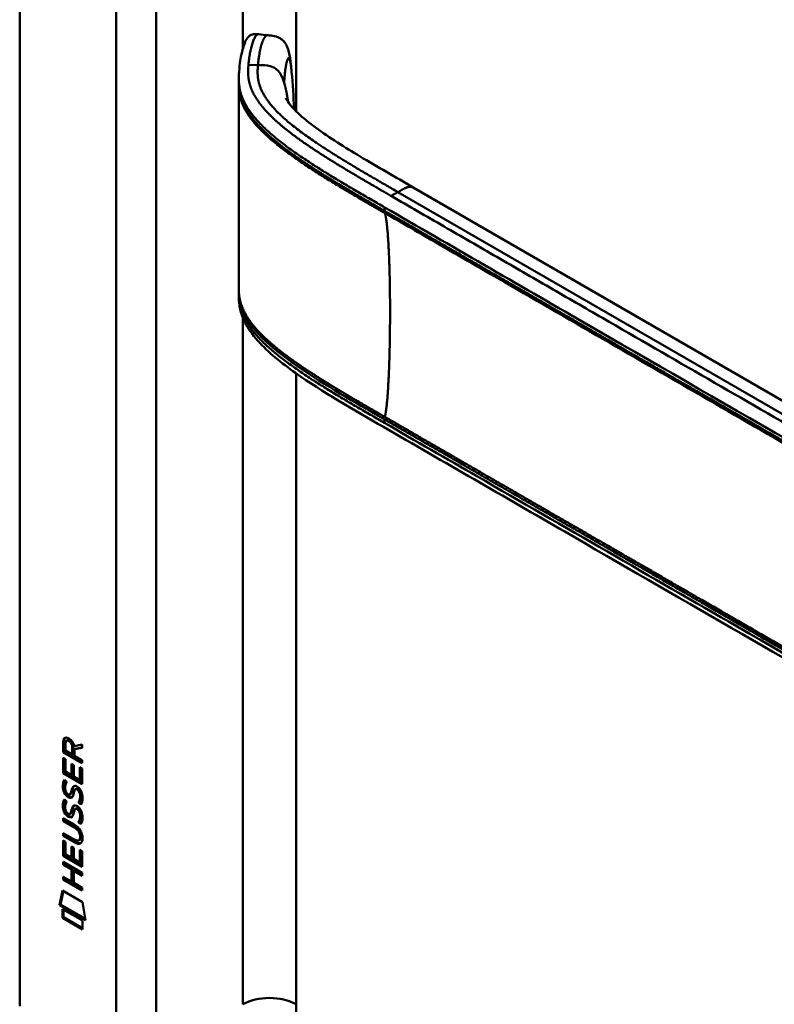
# Model space of a CAD drawing. Header units: millimetres. Extents: x 20 to 833, y 20 to 574.
# Tile 3 of 10: x 163 to 195, y 98 to 140. Entities that reach past the tile are written whole.
import ezdxf

# ---------------------------------------------------------------- set-up
doc = ezdxf.new("R2010")
doc.units = ezdxf.units.MM
doc.header["$LTSCALE"] = 2
doc.layers.add('Sichtbare Kanten(DIN)', color=7, linetype='Continuous', lineweight=50)
doc.layers.add('Sichtbare tangentiale Kanten(DIN)', color=7, linetype='Continuous', lineweight=50)

msp = doc.modelspace()

# ---------------------------------------------------------------- linework, layer by layer
at = {"layer": 'Sichtbare Kanten(DIN)'}
for p, q in [((162.722, 98.372), (162.722, 160.893)), ((172.026, 137.569), (172.026, 137.713)), ((174.403, 134.623), (174.403, 134.623)), ((174.402, 134.39), (174.402, 134.39)), ((211.193, 114.793), (179.426, 133.135)), ((172.026, 128.568), (172.026, 128.707)), ((164.57, 109.157), (164.571, 109.585)), ((164.571, 109.585), (164.614, 109.61)), ((164.613, 109.181), (164.614, 109.61)), ((164.715, 109.639), (164.757, 109.664)), ((164.57, 109.157), (164.613, 109.181)), ((165.379, 108.689), (164.57, 109.157)), ((165.379, 108.738), (164.613, 109.181)), ((164.67, 109.514), (164.669, 109.224)), ((164.669, 109.224), (164.957, 109.058)), ((164.957, 109.058), (164.957, 109.348)), ((165, 109.082), (165, 109.372)), ((165.041, 109.417), (165.379, 109.48)), ((165.379, 109.338), (165.056, 109.278)), ((165.056, 109.278), (165.099, 109.303)), ((165.056, 109.278), (165.056, 109)), ((165.379, 109.355), (165.099, 109.303)), ((165.379, 109.48), (165.379, 109.338)), ((164.57, 108.265), (164.57, 108.92)), ((164.57, 108.92), (164.669, 108.863)), ((164.612, 108.29), (164.613, 108.895)), ((164.669, 108.863), (164.668, 108.331)), ((164.957, 109.058), (165, 109.082)), ((165.056, 109), (165.379, 108.814)), ((165.379, 108.814), (165.379, 108.689)), ((164.57, 108.265), (164.612, 108.29)), ((165.378, 107.798), (164.57, 108.265)), ((165.378, 107.847), (164.612, 108.29)), ((164.668, 108.331), (164.921, 108.185)), ((164.921, 108.185), (164.922, 108.657)), ((164.922, 108.657), (165.02, 108.6)), ((164.964, 108.21), (164.964, 108.633)), ((165.02, 108.6), (165.02, 108.128)), ((165.28, 108.516), (165.379, 108.459)), ((165.28, 107.978), (165.28, 108.516)), ((165.322, 108.002), (165.323, 108.491)), ((165.379, 108.459), (165.378, 107.798)), ((164.618, 107.985), (164.714, 107.896)), ((164.921, 108.185), (164.964, 108.21)), ((165.02, 108.128), (165.28, 107.978)), ((165.28, 107.978), (165.322, 108.002)), ((164.674, 107.518), (164.676, 107.511)), ((165.09, 107.583), (165.133, 107.607)), ((165.164, 107.571), (165.161, 107.573)), ((165.164, 107.571), (165.206, 107.595)), ((165.206, 107.595), (165.203, 107.597)), ((164.618, 107.153), (164.714, 107.065)), ((164.856, 107.364), (164.898, 107.388)), ((164.859, 107.365), (164.901, 107.39)), ((164.867, 107.374), (164.87, 107.378)), ((164.91, 107.398), (164.913, 107.402)), ((165.218, 107.022), (165.261, 107.047)), ((164.673, 106.686), (164.675, 106.679)), ((165.09, 106.751), (165.132, 106.776)), ((165.163, 106.739), (165.16, 106.741)), ((165.163, 106.739), (165.206, 106.764)), ((165.206, 106.764), (165.202, 106.766)), ((164.568, 106.355), (165.034, 106.086)), ((164.568, 106.232), (164.568, 106.355)), ((164.568, 106.232), (164.611, 106.257)), ((165.041, 105.959), (164.568, 106.232)), ((164.611, 106.257), (164.611, 106.331)), ((165.083, 105.984), (164.611, 106.257)), ((164.855, 106.532), (164.898, 106.557)), ((164.858, 106.534), (164.9, 106.559)), ((164.867, 106.543), (164.87, 106.546)), ((164.909, 106.567), (164.912, 106.571)), ((165.218, 106.191), (165.26, 106.215)), ((164.567, 104.76), (164.568, 105.414)), ((164.568, 105.601), (164.568, 105.724)), ((164.568, 105.724), (165.04, 105.451)), ((164.568, 105.601), (164.61, 105.625)), ((165.033, 105.331), (164.568, 105.601)), ((164.568, 105.414), (164.666, 105.357)), ((164.61, 105.625), (164.61, 105.699)), ((165.076, 105.356), (164.61, 105.625)), ((164.61, 104.784), (164.61, 105.39)), ((164.666, 105.357), (164.666, 104.826)), ((165.235, 105.41), (165.277, 105.435)), ((165.29, 105.559), (165.29, 105.562)), ((165.332, 105.584), (165.332, 105.587)), ((164.919, 105.152), (165.018, 105.095)), ((164.919, 104.68), (164.919, 105.152)), ((164.962, 104.704), (164.962, 105.127)), ((165.018, 105.095), (165.018, 104.623)), ((165.277, 104.472), (165.278, 105.01)), ((165.278, 105.01), (165.376, 104.953)), ((165.32, 104.497), (165.32, 104.986)), ((165.376, 104.953), (165.376, 104.292)), ((164.567, 104.76), (164.61, 104.784)), ((165.376, 104.292), (164.567, 104.76)), ((164.567, 104.501), (165.375, 104.033)), ((164.567, 104.378), (164.567, 104.501)), ((165.376, 104.341), (164.61, 104.784)), ((164.666, 104.826), (164.919, 104.68)), ((164.919, 104.68), (164.962, 104.704)), ((165.018, 104.623), (165.277, 104.472)), ((164.567, 104.378), (164.609, 104.402)), ((164.918, 104.175), (164.567, 104.378)), ((164.609, 104.402), (164.609, 104.476)), ((164.961, 104.199), (164.609, 104.402)), ((164.918, 104.175), (164.961, 104.199)), ((164.918, 103.666), (164.918, 104.175)), ((164.96, 103.691), (164.961, 104.199)), ((165.019, 104.116), (165.062, 104.141)), ((165.019, 104.116), (165.019, 103.608)), ((165.375, 103.91), (165.019, 104.116)), ((165.375, 103.959), (165.062, 104.141)), ((165.277, 104.472), (165.32, 104.497)), ((164.566, 103.746), (164.566, 103.869)), ((164.566, 103.869), (164.918, 103.666)), ((164.566, 103.746), (164.609, 103.771)), ((165.375, 103.279), (164.566, 103.746)), ((164.609, 103.771), (164.609, 103.845)), ((165.375, 103.328), (164.609, 103.771)), ((164.918, 103.666), (164.96, 103.691)), ((165.375, 104.033), (165.375, 103.91)), ((164.416, 102.665), (164.546, 103.286)), ((164.459, 102.689), (164.579, 103.267)), ((164.546, 103.286), (165.396, 102.795)), ((165.019, 103.608), (165.375, 103.402)), ((165.375, 103.402), (165.375, 103.279)), ((164.416, 102.665), (164.459, 102.689)), ((165.523, 102.024), (164.416, 102.665)), ((165.515, 102.079), (164.459, 102.689)), ((164.546, 102.124), (164.546, 102.496)), ((164.546, 102.496), (165.394, 102.006)), ((164.588, 102.148), (164.588, 102.472)), ((165.396, 102.795), (165.523, 102.024)), ((164.546, 102.124), (164.588, 102.148)), ((165.393, 101.633), (164.546, 102.124)), ((165.394, 101.682), (164.588, 102.148)), ((165.394, 102.006), (165.393, 101.633))]:
    msp.add_line(p, q, dxfattribs=at)
for centre, major_axis, ratio, start_param, end_param in [((165.003, 109.069), (-0.285, 0.572), 0.301873, 5.854438, 6.827182), ((165.045, 109.094), (-0.285, 0.572), 0.301873, 5.854438, 6.301654), ((164.609, 109.27), (-0.033, -0.522), 0.855294, 1.909162, 2.739969), ((165.032, 108.327), (0.278, 0.917), 0.281235, 2.669751, 2.730711), ((164.885, 107.655), (0.059, 0.299), 0.72217, 2.211263, 2.671556), ((164.977, 107.127), (0.145, 0.462), 0.615043, 5.609575, 6.130963), ((165.02, 107.152), (0.145, 0.462), 0.615043, 5.609575, 6.130963), ((164.851, 107.392), (0.0248, 0.0325), 0.583914, 4.30859, 4.616668), ((164.893, 107.416), (0.0248, 0.0325), 0.583914, 4.30859, 4.616668), ((165.056, 107.562), (0.304, 0.982), 0.270347, 2.690551, 2.749692), ((164.886, 106.825), (0.062, 0.301), 0.723088, 2.219923, 2.677754), ((164.977, 106.297), (0.145, 0.462), 0.615351, 5.608827, 6.13052), ((165.02, 106.321), (0.145, 0.462), 0.615351, 5.608827, 6.13052), ((164.85, 106.56), (0.0248, 0.0325), 0.583914, 4.30859, 4.616668), ((164.893, 106.585), (0.0248, 0.0325), 0.583914, 4.30859, 4.616668), ((163.953, 105.184), (1.39, 0.562), 0.642557, 6.029314, 6.747778), ((163.954, 107.484), (1.354, -2.201), 0.216413, 5.902022, 6.620361), ((158.662, 115.864), (6.576, -10.453), 0.079405, 6.133619, 6.408552), ((163.997, 107.508), (1.354, -2.201), 0.216413, 5.902022, 6.233391), ((158.704, 115.889), (6.576, -10.453), 0.079405, 6.280171, 6.408552)]:
    msp.add_ellipse(centre, major_axis=major_axis, ratio=ratio, start_param=start_param, end_param=end_param, dxfattribs=at)
for points, knots in [([(172.026, 137.719), (172.026, 137.72), (172.026, 137.722), (172.026, 137.726), (172.026, 137.728), (172.026, 137.733), (172.026, 137.736), (172.026, 137.743), (172.026, 137.747), (172.026, 137.758), (172.026, 137.764), (172.026, 137.783), (172.026, 137.796), (172.027, 137.834), (172.028, 137.859), (172.031, 137.946), (172.035, 138.004), (172.051, 138.217), (172.069, 138.365), (172.124, 138.731), (172.169, 138.939), (172.29, 139.314), (172.352, 139.477), (172.528, 139.599), (172.56, 139.616), (172.631, 139.636), (172.662, 139.641), (172.717, 139.644), (172.735, 139.644), (172.781, 139.643), (172.809, 139.641), (172.851, 139.637), (172.865, 139.635), (172.878, 139.634)], [0, 0, 0, 0, 0.001569, 0.001569, 0.003147, 0.003147, 0.005201, 0.005201, 0.008328, 0.008328, 0.01379, 0.01379, 0.024705, 0.024705, 0.049763, 0.049763, 0.11504, 0.11504, 0.298469, 0.298469, 0.573964, 0.573964, 0.877184, 0.877184, 0.934523, 0.934523, 0.968928, 0.968928, 0.984706, 0.984706, 1.005854, 1.005854, 1.016125, 1.016125, 1.016125, 1.016125]), ([(173.26, 139.593), (173.329, 139.586), (173.401, 139.579), (173.565, 139.551), (173.659, 139.526), (173.781, 139.463), (173.818, 139.44), (173.9, 139.376), (173.942, 139.332), (174.013, 139.235), (174.043, 139.181), (174.105, 139.044), (174.131, 138.96), (174.192, 138.709), (174.215, 138.536), (174.249, 138.252), (174.26, 138.146), (174.27, 138.039)], [0, 0, 0, 0, 0.0534376, 0.0534376, 0.1246135, 0.1246135, 0.1574788, 0.1574788, 0.2050781, 0.2050781, 0.2564778, 0.2564778, 0.333476, 0.333476, 0.4828411, 0.4828411, 0.5674864, 0.5674864, 0.5674864, 0.5674864]), ([(174.019, 136.923), (174.019, 136.923), (174.019, 136.922), (174.023, 136.913), (174.033, 136.893), (174.081, 136.808), (174.14, 136.72), (174.301, 136.523), (174.408, 136.41), (174.752, 136.082), (175.024, 135.866), (175.883, 135.239), (176.523, 134.841), (177.912, 134.007), (178.669, 133.571), (179.426, 133.135)], [1.383881, 1.383881, 1.383881, 1.383881, 1.40702, 1.40702, 1.490707, 1.490707, 1.658973, 1.658973, 1.845829, 1.845829, 2.202824, 2.202824, 2.909708, 2.909708, 3.711729, 3.711729, 3.711729, 3.711729]), ([(172.026, 128.718), (172.026, 128.736), (172.026, 128.756), (172.026, 128.79), (172.026, 128.805), (172.026, 128.818)], [0, 0, 0, 0, 0.01672054, 0.01672054, 0.03004235, 0.03004235, 0.03004235, 0.03004235]), ([(214.151, 102.189), (204.723, 107.633), (195.295, 113.076), (183.301, 120.001), (180.734, 121.482), (176.885, 123.705), (175.586, 124.443), (173.837, 125.681), (173.277, 126.127), (172.6, 126.884), (172.399, 127.164), (172.183, 127.622), (172.124, 127.786), (172.066, 128.048), (172.051, 128.139), (172.036, 128.282), (172.032, 128.331), (172.028, 128.409), (172.027, 128.436), (172.027, 128.478), (172.026, 128.493), (172.026, 128.517), (172.026, 128.526), (172.026, 128.54), (172.026, 128.545), (172.026, 128.553), (172.026, 128.556), (172.026, 128.56), (172.026, 128.561), (172.026, 128.564), (172.026, 128.566), (172.026, 128.567)], [0.000012, 0.000012, 0.000012, 0.000012, 10, 10, 12.721815, 12.721815, 14.083382, 14.083382, 14.788117, 14.788117, 15.165559, 15.165559, 15.364309, 15.364309, 15.466235, 15.466235, 15.51796, 15.51796, 15.544267, 15.544267, 15.557804, 15.557804, 15.564928, 15.564928, 15.568801, 15.568801, 15.570957, 15.570957, 15.572137, 15.572137, 15.573377, 15.573377, 15.573377, 15.573377]), ([(165.29, 105.562), (165.29, 105.577), (165.289, 105.593), (165.284, 105.64), (165.278, 105.672), (165.257, 105.734), (165.244, 105.761), (165.21, 105.815), (165.19, 105.84), (165.128, 105.903), (165.083, 105.935), (165.041, 105.959)], [0, 0, 0, 0, 0.0140042, 0.0140042, 0.0408947, 0.0408947, 0.0643904, 0.0643904, 0.0888755, 0.0888755, 0.1341356, 0.1341356, 0.1341356, 0.1341356]), ([(165.332, 105.587), (165.332, 105.602), (165.331, 105.618), (165.327, 105.665), (165.32, 105.697), (165.299, 105.758), (165.286, 105.786), (165.252, 105.84), (165.232, 105.865), (165.171, 105.927), (165.126, 105.959), (165.083, 105.984)], [0, 0, 0, 0, 0.0140042, 0.0140042, 0.0408947, 0.0408947, 0.0643904, 0.0643904, 0.0888755, 0.0888755, 0.1341356, 0.1341356, 0.1341356, 0.1341356])]:
    msp.add_open_spline(points, degree=3, knots=knots, dxfattribs=at)
for points, degree in [([(172.878, 139.634), (173.004, 139.62), (173.13, 139.606), (173.257, 139.593)], 3), ([(174.27, 138.039), (174.321, 137.51), (174.35, 136.997), (174.369, 136.499)], 3), ([(172.026, 137.468), (172.026, 137.502), (172.026, 137.536), (172.026, 137.569)], 3), ([(172.026, 128.82), (172.029, 131.754), (172.029, 134.69), (172.026, 137.469)], 3), ([(174.369, 136.499), (174.37, 136.483), (174.37, 136.468), (174.371, 136.452)], 3), ([(172.026, 128.818), (172.026, 128.818), (172.026, 128.819), (172.026, 128.819), (172.026, 128.82), (172.026, 128.82)], 5), ([(172.026, 128.567), (172.026, 128.567), (172.026, 128.568), (172.026, 128.568)], 3), ([(164.571, 109.585), (164.575, 109.727), (164.641, 109.84), (164.814, 109.74)], 3), ([(164.614, 109.61), (164.615, 109.678), (164.632, 109.74), (164.667, 109.774)], 3), ([(164.957, 109.348), (164.958, 109.437), (164.933, 109.557), (164.815, 109.625)], 3), ([(165, 109.372), (165, 109.461), (164.975, 109.582), (164.858, 109.65)], 3), ([(164.562, 107.797), (164.567, 107.839), (164.578, 107.9), (164.598, 107.945)], 3), ([(164.598, 107.945), (164.604, 107.958), (164.618, 107.985), (164.618, 107.985)], 3), ([(164.604, 107.821), (164.609, 107.862), (164.62, 107.921), (164.639, 107.966)], 3), ([(164.714, 107.896), (164.714, 107.896), (164.68, 107.809), (164.67, 107.77)], 3), ([(164.583, 107.522), (164.558, 107.615), (164.55, 107.696), (164.562, 107.797)], 3), ([(164.742, 107.28), (164.678, 107.327), (164.614, 107.412), (164.583, 107.522)], 3), ([(164.626, 107.546), (164.6, 107.64), (164.592, 107.721), (164.604, 107.821)], 3), ([(164.784, 107.305), (164.721, 107.352), (164.656, 107.437), (164.626, 107.546)], 3), ([(164.67, 107.77), (164.652, 107.698), (164.65, 107.626), (164.667, 107.546)], 3), ([(164.87, 107.378), (164.89, 107.402), (164.906, 107.446), (164.922, 107.518)], 3), ([(164.913, 107.402), (164.932, 107.427), (164.948, 107.471), (164.964, 107.542)], 3), ([(164.922, 107.518), (164.945, 107.624), (164.974, 107.676), (165.014, 107.708)], 3), ([(164.964, 107.542), (164.985, 107.638), (165.011, 107.69), (165.045, 107.723)], 3), ([(165.014, 107.708), (165.04, 107.729), (165.077, 107.731), (165.128, 107.71)], 3), ([(165.031, 107.47), (165.029, 107.461), (165.018, 107.414), (165.018, 107.413)], 3), ([(165.084, 107.578), (165.064, 107.561), (165.047, 107.526), (165.031, 107.47)], 3), ([(165.161, 107.573), (165.126, 107.592), (165.105, 107.594), (165.084, 107.578)], 3), ([(165.128, 107.71), (165.209, 107.675), (165.289, 107.596), (165.344, 107.461)], 3), ([(165.203, 107.597), (165.172, 107.615), (165.152, 107.618), (165.133, 107.607)], 3), ([(165.279, 107.163), (165.298, 107.261), (165.298, 107.351), (165.268, 107.433)], 3), ([(165.321, 107.188), (165.341, 107.285), (165.341, 107.376), (165.31, 107.457)], 3), ([(165.344, 107.461), (165.375, 107.384), (165.39, 107.304), (165.39, 107.216)], 3), ([(164.561, 106.965), (164.566, 107.008), (164.578, 107.069), (164.598, 107.114)], 3), ([(164.598, 107.114), (164.603, 107.126), (164.618, 107.153), (164.618, 107.153)], 3), ([(164.603, 106.99), (164.608, 107.031), (164.619, 107.09), (164.639, 107.134)], 3), ([(164.714, 107.065), (164.714, 107.065), (164.68, 106.978), (164.67, 106.939)], 3), ([(164.734, 107.408), (164.775, 107.364), (164.829, 107.345), (164.859, 107.365)], 3), ([(164.785, 107.251), (164.757, 107.268), (164.751, 107.273), (164.742, 107.28)], 3), ([(164.828, 107.275), (164.799, 107.292), (164.793, 107.298), (164.784, 107.305)], 3), ([(164.963, 107.267), (164.93, 107.217), (164.875, 107.197), (164.785, 107.251)], 3), ([(164.946, 107.247), (164.916, 107.239), (164.877, 107.246), (164.828, 107.275)], 3), ([(164.898, 107.388), (164.899, 107.389), (164.9, 107.389), (164.901, 107.39)], 3), ([(165.018, 107.413), (165.002, 107.344), (164.984, 107.3), (164.963, 107.267)], 3), ([(165.218, 107.022), (165.218, 107.022), (165.262, 107.08), (165.279, 107.163)], 3), ([(165.322, 106.934), (165.317, 106.939), (165.218, 107.022), (165.218, 107.022)], 3), ([(165.261, 107.047), (165.261, 107.047), (165.304, 107.105), (165.321, 107.188)], 3), ([(165.345, 106.975), (165.315, 107.001), (165.261, 107.047), (165.261, 107.047)], 3), ([(165.386, 107.132), (165.378, 107.028), (165.333, 106.947), (165.322, 106.934)], 3), ([(165.39, 107.216), (165.39, 107.188), (165.388, 107.161), (165.386, 107.132)], 3), ([(164.583, 106.69), (164.557, 106.784), (164.549, 106.865), (164.561, 106.965)], 3), ([(164.741, 106.449), (164.678, 106.496), (164.613, 106.581), (164.583, 106.69)], 3), ([(164.625, 106.715), (164.6, 106.808), (164.592, 106.889), (164.603, 106.99)], 3), ([(164.784, 106.473), (164.72, 106.52), (164.655, 106.605), (164.625, 106.715)], 3), ([(164.67, 106.939), (164.652, 106.867), (164.65, 106.794), (164.666, 106.714)], 3), ([(164.87, 106.546), (164.889, 106.571), (164.905, 106.615), (164.921, 106.686)], 3), ([(164.912, 106.571), (164.932, 106.595), (164.948, 106.64), (164.963, 106.711)], 3), ([(164.921, 106.686), (164.945, 106.793), (164.974, 106.845), (165.014, 106.877)], 3), ([(164.963, 106.711), (164.985, 106.807), (165.011, 106.859), (165.045, 106.891)], 3), ([(165.014, 106.877), (165.04, 106.897), (165.077, 106.9), (165.128, 106.878)], 3), ([(165.031, 106.639), (165.029, 106.63), (165.017, 106.582), (165.017, 106.582)], 3), ([(165.083, 106.747), (165.063, 106.73), (165.046, 106.694), (165.031, 106.639)], 3), ([(165.16, 106.741), (165.126, 106.761), (165.104, 106.763), (165.083, 106.747)], 3), ([(165.128, 106.878), (165.209, 106.844), (165.289, 106.765), (165.344, 106.63)], 3), ([(165.202, 106.766), (165.171, 106.784), (165.151, 106.787), (165.132, 106.776)], 3), ([(165.278, 106.332), (165.298, 106.43), (165.298, 106.52), (165.267, 106.602)], 3), ([(165.321, 106.357), (165.34, 106.454), (165.34, 106.544), (165.31, 106.626)], 3), ([(165.344, 106.63), (165.375, 106.553), (165.39, 106.473), (165.39, 106.385)], 3), ([(164.733, 106.576), (164.775, 106.533), (164.828, 106.514), (164.858, 106.534)], 3), ([(164.785, 106.419), (164.756, 106.436), (164.75, 106.442), (164.741, 106.449)], 3), ([(164.827, 106.444), (164.799, 106.461), (164.793, 106.466), (164.784, 106.473)], 3), ([(164.962, 106.436), (164.93, 106.386), (164.875, 106.366), (164.785, 106.419)], 3), ([(164.946, 106.415), (164.915, 106.407), (164.877, 106.415), (164.827, 106.444)], 3), ([(164.898, 106.557), (164.899, 106.557), (164.9, 106.558), (164.9, 106.559)], 3), ([(165.017, 106.582), (165.002, 106.512), (164.984, 106.468), (164.962, 106.436)], 3), ([(165.218, 106.191), (165.218, 106.191), (165.261, 106.249), (165.278, 106.332)], 3), ([(165.322, 106.102), (165.316, 106.107), (165.218, 106.191), (165.218, 106.191)], 3), ([(165.26, 106.215), (165.26, 106.215), (165.304, 106.273), (165.321, 106.357)], 3), ([(165.345, 106.144), (165.314, 106.17), (165.26, 106.215), (165.26, 106.215)], 3), ([(165.385, 106.3), (165.377, 106.197), (165.332, 106.115), (165.322, 106.102)], 3), ([(165.39, 106.385), (165.39, 106.357), (165.388, 106.33), (165.385, 106.3)], 3)]:
    msp.add_open_spline(points, degree=degree, dxfattribs=at)
at = {"layer": 'Sichtbare tangentiale Kanten(DIN)'}
for p, q in [((172.198, 160.321), (172.198, 139.022)), ((174.46, 160.321), (174.46, 136.361)), ((166.824, 96.33), (166.824, 158.198)), ((168.521, 158.198), (168.521, 96.33)), ((172.841, 138.329), (172.437, 138.342)), ((174.401, 134.624), (174.401, 134.624)), ((174.388, 134.4), (174.388, 134.4)), ((174.46, 134.583), (174.46, 134.583)), ((174.46, 134.349), (174.46, 134.349)), ((178.784, 132.934), (178.498, 132.77)), ((178.784, 132.934), (212.967, 113.199)), ((178.218, 132.285), (178.218, 132.135)), ((172.198, 127.984), (172.198, 127.984)), ((172.198, 127.731), (172.198, 127.731)), ((172.198, 127.6), (172.198, 98.453)), ((174.46, 125.581), (174.46, 125.581)), ((174.46, 125.24), (174.46, 98.453)), ((178.218, 123.283), (178.218, 123.133)), ((164.815, 109.625), (164.858, 109.65)), ((164.957, 109.348), (165, 109.372)), ((164.598, 107.945), (164.637, 107.967)), ((164.562, 107.797), (164.604, 107.821)), ((164.583, 107.522), (164.626, 107.546)), ((164.922, 107.518), (164.964, 107.542)), ((165.014, 107.708), (165.034, 107.719)), ((165.161, 107.573), (165.203, 107.597)), ((165.268, 107.433), (165.31, 107.457)), ((164.598, 107.114), (164.637, 107.136)), ((164.742, 107.28), (164.784, 107.305)), ((164.785, 107.251), (164.828, 107.275)), ((164.867, 107.374), (164.91, 107.398)), ((164.87, 107.378), (164.913, 107.402)), ((165.279, 107.163), (165.321, 107.188)), ((164.561, 106.965), (164.603, 106.99)), ((164.583, 106.69), (164.625, 106.715)), ((164.921, 106.686), (164.963, 106.711)), ((165.014, 106.877), (165.033, 106.888)), ((165.16, 106.741), (165.202, 106.766)), ((165.267, 106.602), (165.31, 106.626)), ((164.741, 106.449), (164.784, 106.473)), ((164.785, 106.419), (164.827, 106.444)), ((164.867, 106.543), (164.909, 106.567)), ((164.87, 106.546), (164.912, 106.571)), ((165.278, 106.332), (165.321, 106.357)), ((165.041, 105.959), (165.083, 105.984)), ((165.033, 105.331), (165.076, 105.356)), ((165.29, 105.562), (165.332, 105.587)), ((165.29, 105.559), (165.332, 105.584))]:
    msp.add_line(p, q, dxfattribs=at)
for points, degree, knots in [([(172.437, 138.342), (172.441, 138.382), (172.445, 138.422), (172.45, 138.463), (172.454, 138.503), (172.459, 138.544), (172.464, 138.584), (172.475, 138.665), (172.487, 138.745), (172.501, 138.822), (172.515, 138.9), (172.531, 138.976), (172.548, 139.048), (172.565, 139.12), (172.584, 139.188), (172.604, 139.251), (172.624, 139.314), (172.646, 139.371), (172.669, 139.421), (172.692, 139.472), (172.717, 139.515), (172.742, 139.548), (172.767, 139.582), (172.793, 139.607), (172.82, 139.621), (172.839, 139.631), (172.859, 139.636), (172.878, 139.634)], 3, [0, 0, 0, 0, 0.0545224, 0.0545224, 0.0545224, 0.1094403, 0.1094403, 0.1094403, 0.2192761, 0.2192761, 0.2192761, 0.3291119, 0.3291119, 0.3291119, 0.4389477, 0.4389477, 0.4389477, 0.5487835, 0.5487835, 0.5487835, 0.6586193, 0.6586193, 0.6586193, 0.7684551, 0.7684551, 0.7684551, 0.8493921, 0.8493921, 0.8493921, 0.8493921]), ([(173.952, 137.575), (173.959, 137.731), (173.983, 138.033), (174.035, 138.402), (174.109, 138.677), (174.18, 138.646), (174.224, 138.443), (174.251, 138.227), (174.266, 138.079), (174.27, 138.039)], 5, [0, 0, 0, 0, 0, 0, 0.1666667, 0.3333333, 0.5, 0.6666667, 0.7253325, 0.7253325, 0.7253325, 0.7253325, 0.7253325, 0.7253325]), ([(178.498, 132.77), (178.497, 132.77), (178.39, 132.832), (178.176, 132.956), (177.856, 133.14), (177.432, 133.386), (176.907, 133.695), (176.388, 134.004), (175.878, 134.318), (175.377, 134.636), (174.89, 134.96), (174.419, 135.294), (173.971, 135.638), (173.555, 135.993), (173.184, 136.358), (172.867, 136.736), (172.622, 137.126), (172.481, 137.484), (172.422, 137.807), (172.417, 138.051), (172.427, 138.216), (172.434, 138.3), (172.437, 138.342)], 5, [0, 0, 0, 0, 0, 0, 0.001502, 0.189898, 0.378295, 0.566691, 0.755088, 0.943484, 1.131881, 1.320277, 1.508674, 1.697071, 1.885467, 2.073864, 2.26226, 2.450657, 2.639053, 2.82745, 2.921648, 3.016242, 3.016242, 3.016242, 3.016242, 3.016242, 3.016242]), ([(173.951, 137.576), (173.807, 138.045), (173.612, 138.225), (173.356, 138.286), (173.206, 138.322), (173.034, 138.324), (172.841, 138.329)], 3, [0.7543035, 0.7543035, 0.7543035, 0.7543035, 0.9087791, 0.9087791, 0.9087791, 1, 1, 1, 1]), ([(172.026, 137.719), (172.026, 137.679), (172.027, 137.639), (172.029, 137.599), (172.036, 137.455), (172.059, 137.31), (172.098, 137.166), (172.137, 137.023), (172.193, 136.88), (172.264, 136.74), (172.335, 136.6), (172.422, 136.462), (172.52, 136.327), (172.619, 136.192), (172.729, 136.06), (172.848, 135.93), (172.967, 135.801), (173.096, 135.675), (173.231, 135.551), (173.366, 135.426), (173.509, 135.305), (173.656, 135.185), (173.804, 135.065), (173.957, 134.948), (174.113, 134.833), (174.269, 134.717), (174.429, 134.604), (174.591, 134.492), (174.753, 134.381), (174.918, 134.271), (175.084, 134.162), (175.251, 134.054), (175.419, 133.947), (175.59, 133.84), (175.76, 133.734), (175.931, 133.629), (176.104, 133.524), (176.277, 133.42), (176.45, 133.316), (176.625, 133.212), (176.8, 133.109), (176.975, 133.006), (177.152, 132.903), (177.328, 132.8), (177.505, 132.697), (177.682, 132.595), (177.86, 132.491), (178.039, 132.388), (178.218, 132.285)], 3, [0.136841, 0.136841, 0.136841, 0.136841, 0.188962, 0.188962, 0.188962, 0.377359, 0.377359, 0.377359, 0.565755, 0.565755, 0.565755, 0.754152, 0.754152, 0.754152, 0.942549, 0.942549, 0.942549, 1.130945, 1.130945, 1.130945, 1.319342, 1.319342, 1.319342, 1.507738, 1.507738, 1.507738, 1.696135, 1.696135, 1.696135, 1.884531, 1.884531, 1.884531, 2.072928, 2.072928, 2.072928, 2.261324, 2.261324, 2.261324, 2.449721, 2.449721, 2.449721, 2.638118, 2.638118, 2.638118, 2.826514, 2.826514, 2.826514, 3.016411, 3.016411, 3.016411, 3.016411]), ([(178.218, 132.135), (178.112, 132.197), (177.898, 132.32), (177.578, 132.505), (177.151, 132.752), (176.621, 133.064), (176.096, 133.378), (175.577, 133.696), (175.069, 134.019), (174.574, 134.349), (174.097, 134.687), (173.644, 135.036), (173.22, 135.398), (172.837, 135.774), (172.507, 136.166), (172.233, 136.599), (172.09, 136.966), (172.037, 137.254), (172.026, 137.456), (172.026, 137.569)], 5, [0, 0, 0, 0, 0, 0, 0.188639, 0.377647, 0.566655, 0.755663, 0.944671, 1.133679, 1.322688, 1.511696, 1.700704, 1.889712, 2.07872, 2.267728, 2.456736, 2.645744, 2.888525, 2.888525, 2.888525, 2.888525, 2.888525, 2.888525]), ([(172.028, 137.469), (172.029, 137.282), (172.05, 137.092), (172.102, 136.908), (172.142, 136.764), (172.2, 136.622), (172.272, 136.483), (172.344, 136.343), (172.431, 136.207), (172.529, 136.074), (172.627, 135.94), (172.738, 135.81), (172.857, 135.682), (172.976, 135.554), (173.104, 135.429), (173.238, 135.307), (173.373, 135.184), (173.514, 135.064), (173.661, 134.946), (173.807, 134.828), (173.958, 134.712), (174.114, 134.597), (174.269, 134.483), (174.428, 134.371), (174.59, 134.259), (174.752, 134.148), (174.917, 134.038), (175.084, 133.93), (175.252, 133.821), (175.421, 133.713), (175.592, 133.606), (175.763, 133.5), (175.936, 133.394), (176.11, 133.289), (176.284, 133.183), (176.459, 133.079), (176.635, 132.975), (176.811, 132.87), (176.988, 132.767), (177.165, 132.663), (177.342, 132.56), (177.52, 132.457), (177.698, 132.354), (177.875, 132.251), (178.053, 132.148), (178.231, 132.046)], 3, [0.127337, 0.127337, 0.127337, 0.127337, 0.368934, 0.368934, 0.368934, 0.557942, 0.557942, 0.557942, 0.74695, 0.74695, 0.74695, 0.935958, 0.935958, 0.935958, 1.124966, 1.124966, 1.124966, 1.313974, 1.313974, 1.313974, 1.502983, 1.502983, 1.502983, 1.691991, 1.691991, 1.691991, 1.880999, 1.880999, 1.880999, 2.070007, 2.070007, 2.070007, 2.259015, 2.259015, 2.259015, 2.448023, 2.448023, 2.448023, 2.637031, 2.637031, 2.637031, 2.826039, 2.826039, 2.826039, 3.014705, 3.014705, 3.014705, 3.014705]), ([(214.377, 112.055), (214.376, 112.055), (214.373, 112.057), (214.369, 112.059), (212.89, 112.914), (211.391, 113.779), (208.396, 115.508), (206.9, 116.372), (203.912, 118.097), (202.418, 118.96), (199.429, 120.685), (197.934, 121.548), (194.943, 123.275), (193.446, 124.139), (190.456, 125.866), (188.962, 126.728), (186.722, 128.022), (185.975, 128.453), (184.481, 129.316), (183.733, 129.747), (182.237, 130.611), (181.488, 131.043), (179.992, 131.907), (179.244, 132.339), (178.498, 132.77)], 3, [0, 0, 0, 0, 0.003774, 0.003774, 0.003774, 1.589417, 1.589417, 3.175061, 3.175061, 4.760704, 4.760704, 6.346347, 6.346347, 7.93199, 7.93199, 9.517633, 9.517633, 10.310454, 10.310454, 11.103276, 11.103276, 11.896097, 11.896097, 12.687417, 12.687417, 12.687417, 12.687417]), ([(178.218, 132.285), (181.034, 130.659), (183.858, 129.028), (186.671, 127.404), (192.45, 124.068), (198.241, 120.725), (204.021, 117.387), (205.884, 116.312), (207.748, 115.236), (209.614, 114.158), (211.114, 113.292), (212.617, 112.424), (214.097, 111.57)], 3, [23.229983, 23.229983, 23.229983, 23.229983, 26.216835, 26.216835, 26.216835, 32.351591, 32.351591, 32.351591, 34.327983, 34.327983, 34.327983, 35.917386, 35.917386, 35.917386, 35.917386]), ([(214.099, 111.419), (214.097, 111.42), (213.208, 111.934), (211.416, 112.968), (208.713, 114.529), (205.128, 116.599), (200.644, 119.188), (196.156, 121.779), (191.673, 124.367), (187.637, 126.697), (184.048, 128.77), (181.357, 130.323), (179.564, 131.359), (178.667, 131.876), (178.218, 132.135)], 5, [20.643738, 20.643738, 20.643738, 20.643738, 20.643738, 20.643738, 20.647429, 22.23307, 23.81871, 25.404351, 26.989992, 28.575633, 30.161274, 31.746914, 32.539735, 33.332924, 33.332924, 33.332924, 33.332924, 33.332924, 33.332924]), ([(178.231, 132.046), (178.979, 131.614), (179.726, 131.182), (181.221, 130.319), (181.968, 129.888), (184.211, 128.593), (185.706, 127.73), (188.696, 126.004), (190.191, 125.141), (193.18, 123.415), (194.675, 122.552), (197.665, 120.825), (199.161, 119.962), (202.151, 118.235), (203.645, 117.373), (206.634, 115.647), (208.129, 114.784), (211.125, 113.054), (212.628, 112.187), (214.11, 111.331)], 3, [3.014705, 3.014705, 3.014705, 3.014705, 3.807868, 3.807868, 4.600688, 4.600688, 6.186329, 6.186329, 7.77197, 7.77197, 9.357611, 9.357611, 10.943251, 10.943251, 12.528892, 12.528892, 14.114533, 14.114533, 15.703149, 15.703149, 15.703149, 15.703149]), ([(178.231, 123.387), (178.126, 123.447), (177.916, 123.569), (177.601, 123.751), (177.181, 123.994), (176.659, 124.3), (176.141, 124.609), (175.631, 124.921), (175.129, 125.239), (174.641, 125.562), (174.169, 125.893), (173.719, 126.234), (173.296, 126.587), (172.833, 127.026), (172.408, 127.532), (172.152, 127.986), (172.046, 128.378), (172.026, 128.685), (172.026, 128.818)], 5, [33.332646, 33.332646, 33.332646, 33.332646, 33.332646, 33.332646, 33.518349, 33.704249, 33.89015, 34.07605, 34.26195, 34.447851, 34.633751, 34.819651, 35.005551, 35.191452, 35.377352, 35.563252, 35.935053, 36.22227, 36.22227, 36.22227, 36.22227, 36.22227, 36.22227]), ([(178.218, 123.133), (178.217, 123.134), (178.215, 123.135), (178.214, 123.136), (178.036, 123.238), (177.859, 123.341), (177.682, 123.443), (177.504, 123.546), (177.328, 123.649), (177.151, 123.752), (176.975, 123.854), (176.799, 123.957), (176.625, 124.061), (176.45, 124.164), (176.276, 124.268), (176.104, 124.373), (175.931, 124.478), (175.759, 124.583), (175.589, 124.689), (175.419, 124.795), (175.251, 124.903), (175.084, 125.011), (174.918, 125.12), (174.753, 125.23), (174.591, 125.341), (174.429, 125.453), (174.269, 125.566), (174.113, 125.681), (173.957, 125.797), (173.804, 125.914), (173.656, 126.034), (173.509, 126.153), (173.366, 126.275), (173.231, 126.399), (173.096, 126.524), (172.967, 126.65), (172.848, 126.779), (172.729, 126.909), (172.618, 127.041), (172.52, 127.176), (172.422, 127.311), (172.335, 127.449), (172.264, 127.589), (172.193, 127.729), (172.137, 127.872), (172.098, 128.015), (172.058, 128.159), (172.036, 128.304), (172.029, 128.448), (172.027, 128.488), (172.026, 128.528), (172.026, 128.567)], 3, [0, 0, 0, 0, 0.001502, 0.001502, 0.001502, 0.189909, 0.189909, 0.189909, 0.378317, 0.378317, 0.378317, 0.566725, 0.566725, 0.566725, 0.755132, 0.755132, 0.755132, 0.94354, 0.94354, 0.94354, 1.131948, 1.131948, 1.131948, 1.320355, 1.320355, 1.320355, 1.508763, 1.508763, 1.508763, 1.697171, 1.697171, 1.697171, 1.885578, 1.885578, 1.885578, 2.073986, 2.073986, 2.073986, 2.262394, 2.262394, 2.262394, 2.450801, 2.450801, 2.450801, 2.639209, 2.639209, 2.639209, 2.827616, 2.827616, 2.827616, 2.879592, 2.879592, 2.879592, 2.879592]), ([(172.027, 128.718), (172.03, 128.433), (172.082, 128.145), (172.203, 127.869), (172.297, 127.653), (172.427, 127.443), (172.584, 127.241), (172.685, 127.11), (172.796, 126.982), (172.916, 126.857), (173.035, 126.732), (173.163, 126.609), (173.297, 126.489), (173.431, 126.369), (173.571, 126.251), (173.716, 126.135), (173.861, 126.02), (174.011, 125.906), (174.164, 125.793), (175.236, 125.008), (176.468, 124.295), (177.693, 123.586), (177.868, 123.485), (178.043, 123.384), (178.218, 123.283)], 3, [0.135406, 0.135406, 0.135406, 0.135406, 0.50459, 0.50459, 0.50459, 0.793433, 0.793433, 0.793433, 0.979333, 0.979333, 0.979333, 1.165233, 1.165233, 1.165233, 1.351134, 1.351134, 1.351134, 1.537034, 1.537034, 1.537034, 2.838336, 2.838336, 2.838336, 3.024121, 3.024121, 3.024121, 3.024121]), ([(214.112, 102.671), (214.11, 102.672), (213.221, 103.185), (211.428, 104.22), (208.726, 105.78), (205.14, 107.851), (200.657, 110.439), (196.169, 113.03), (191.685, 115.619), (187.65, 117.949), (184.061, 120.021), (181.37, 121.574), (179.577, 122.61), (178.679, 123.128), (178.231, 123.387)], 5, [20.643505, 20.643505, 20.643505, 20.643505, 20.643505, 20.643505, 20.647304, 22.232947, 23.81859, 25.404233, 26.989877, 28.57552, 30.161163, 31.746806, 32.539627, 33.332646, 33.332646, 33.332646, 33.332646, 33.332646, 33.332646]), ([(178.218, 123.282), (178.219, 123.282), (178.667, 123.023), (179.564, 122.506), (181.357, 121.47), (184.048, 119.917), (187.637, 117.844), (191.673, 115.515), (196.157, 112.926), (200.644, 110.335), (205.129, 107.746), (208.714, 105.675), (211.417, 104.116), (213.208, 103.081), (214.097, 102.568)], 5, [0, 0, 0, 0, 0, 0, 0.000115, 0.792936, 1.585758, 3.171401, 4.757044, 6.342687, 7.92833, 9.513973, 11.099617, 12.688168, 12.688168, 12.688168, 12.688168, 12.688168, 12.688168]), ([(214.097, 102.418), (212.6, 103.283), (211.108, 104.145), (209.613, 105.007), (204.14, 108.167), (198.668, 111.327), (193.19, 114.489), (189.512, 116.613), (185.845, 118.73), (182.165, 120.855), (180.85, 121.614), (179.532, 122.375), (178.218, 123.133)], 3, [0, 0, 0, 0, 1.585642, 1.585642, 1.585642, 7.391542, 7.391542, 7.391542, 11.290432, 11.290432, 11.290432, 12.683632, 12.683632, 12.683632, 12.683632]), ([(174.46, 98.453), (174.46, 98.376), (174.46, 98.3), (174.46, 98.223), (174.461, 98.176), (174.461, 98.129), (174.461, 98.081), (174.461, 98.058), (174.461, 98.034), (174.462, 98.011), (174.462, 97.964), (174.463, 97.916), (174.463, 97.869), (174.464, 97.844), (174.464, 97.819), (174.465, 97.794), (174.465, 97.768), (174.466, 97.743), (174.466, 97.718), (174.467, 97.668), (174.469, 97.617), (174.471, 97.564), (174.474, 97.462), (174.479, 97.363), (174.485, 97.26), (174.485, 97.257), (174.485, 97.255), (174.486, 97.252), (174.498, 97.043), (174.517, 96.84), (174.544, 96.632), (174.545, 96.629), (174.545, 96.626), (174.546, 96.623), (174.573, 96.413), (174.61, 96.2), (174.657, 95.984), (174.657, 95.982), (174.657, 95.981), (174.658, 95.979), (174.706, 95.759), (174.765, 95.535), (174.835, 95.312), (174.905, 95.087), (174.988, 94.858), (175.081, 94.633), (175.175, 94.406), (175.281, 94.179), (175.395, 93.958), (175.51, 93.737), (175.635, 93.517), (175.768, 93.305), (175.9, 93.094), (176.041, 92.888), (176.189, 92.69), (176.336, 92.493), (176.49, 92.303), (176.648, 92.122), (176.806, 91.942), (176.97, 91.769), (177.136, 91.608), (177.137, 91.607), (177.138, 91.606), (177.139, 91.605), (177.303, 91.445), (177.472, 91.294), (177.641, 91.152), (177.643, 91.151), (177.644, 91.15), (177.646, 91.148), (177.812, 91.009), (177.98, 90.879), (178.15, 90.756), (178.152, 90.754), (178.155, 90.752), (178.158, 90.751), (178.325, 90.629), (178.492, 90.516), (178.666, 90.403), (178.668, 90.402), (178.67, 90.401), (178.672, 90.399), (178.759, 90.344), (178.842, 90.292), (178.927, 90.239), (179.015, 90.185), (179.102, 90.133), (179.189, 90.081), (179.361, 89.979), (179.533, 89.88), (179.704, 89.781)], 3, [0, 0, 0, 0, 0.070602, 0.070602, 0.070602, 0.113735, 0.113735, 0.113735, 0.135301, 0.135301, 0.135301, 0.178433, 0.178433, 0.178433, 0.201293, 0.201293, 0.201293, 0.224154, 0.224154, 0.224154, 0.269874, 0.269874, 0.269874, 0.359119, 0.359119, 0.359119, 0.361315, 0.361315, 0.361315, 0.541668, 0.541668, 0.541668, 0.544386, 0.544386, 0.544386, 0.726184, 0.726184, 0.726184, 0.727511, 0.727511, 0.727511, 0.9126, 0.9126, 0.9126, 1.099465, 1.099465, 1.099465, 1.287442, 1.287442, 1.287442, 1.475853, 1.475853, 1.475853, 1.663652, 1.663652, 1.663652, 1.851123, 1.851123, 1.851123, 2.038532, 2.038532, 2.038532, 2.039616, 2.039616, 2.039616, 2.224742, 2.224742, 2.224742, 2.226392, 2.226392, 2.226392, 2.408543, 2.408543, 2.408543, 2.411353, 2.411353, 2.411353, 2.591416, 2.591416, 2.591416, 2.593579, 2.593579, 2.593579, 2.682838, 2.682838, 2.682838, 2.774621, 2.774621, 2.774621, 2.956127, 2.956127, 2.956127, 2.956127])]:
    msp.add_open_spline(points, degree=degree, knots=knots, dxfattribs=at)
for points, degree in [([(173.26, 139.592), (173.158, 139.603), (173.049, 139.465), (172.951, 139.179), (172.883, 138.774), (172.841, 138.329)], 5), ([(172.841, 138.329), (172.771, 137.585), (172.769, 136.676), (174.293, 135.527), (176.337, 134.347), (178.784, 132.934)], 5), ([(174.12, 136.753), (174.1, 136.895), (174.079, 137.029), (174.057, 137.155), (174.033, 137.272), (174.007, 137.381), (173.98, 137.482), (173.952, 137.574)], 7), ([(174.368, 136.499), (174.368, 136.484), (174.369, 136.468), (174.369, 136.453)], 3), ([(178.784, 132.934), (178.9, 133.002), (179.007, 133.064), (179.106, 133.118), (179.197, 133.16), (179.281, 133.181), (179.356, 133.174), (179.426, 133.135)], 7), ([(178.231, 123.387), (178.405, 124.189), (178.492, 126.486), (178.492, 129.248), (178.405, 131.445), (178.231, 132.046)], 5), ([(174.46, 98.453), (173.835, 98.814), (172.822, 98.814), (172.198, 98.453)], 3)]:
    msp.add_open_spline(points, degree=degree, dxfattribs=at)

doc.saveas('drawing.dxf')
